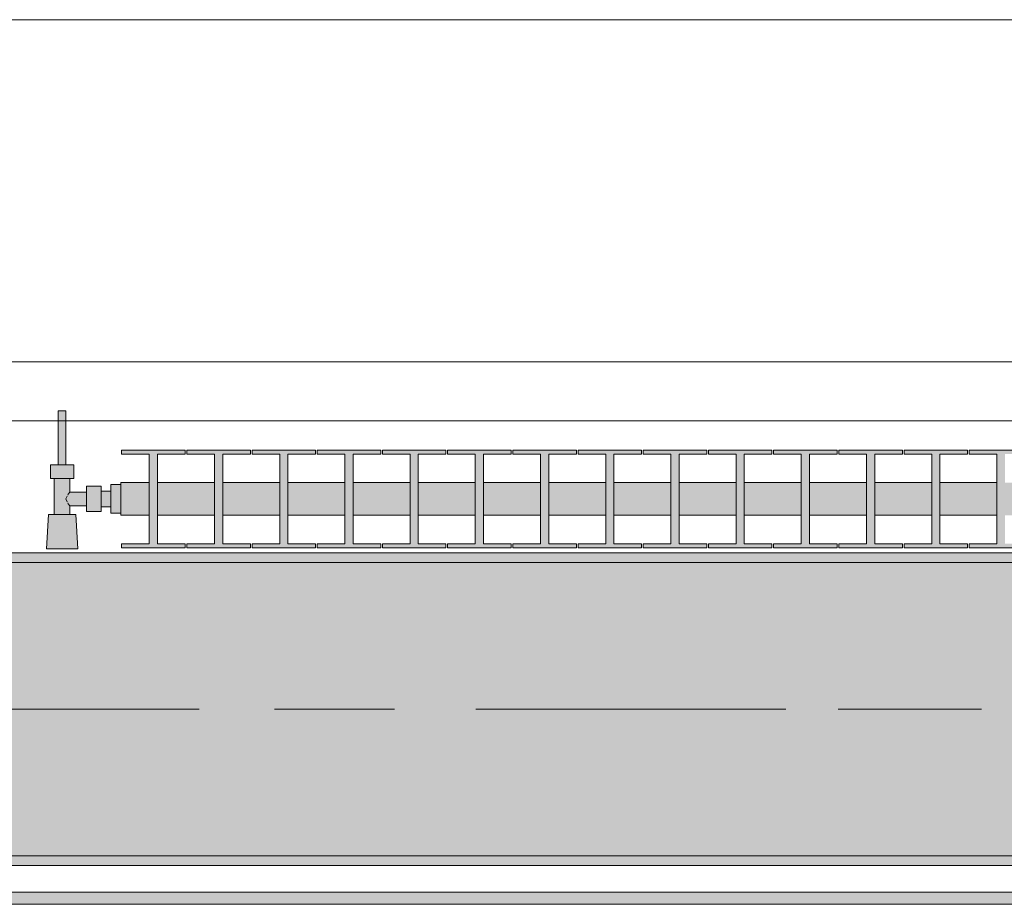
# Model space of a CAD drawing. Header units: metres. Extents: x -3.6 to 84.5, y -11 to 16.8.
# Tile 200 of 256: x 37.697 to 38.703, y 12.95 to 13.855. Entities that reach past the tile are written whole.
import ezdxf

# ---------------------------------------------------------------- set-up
doc = ezdxf.new("R2010")
doc.units = ezdxf.units.M
doc.header["$MEASUREMENT"] = 0
doc.linetypes.add('Achse', pattern=[0.2, 0.1, -0.05, 0, -0.05])
doc.linetypes.add('Strichlinie doppelt', pattern=[0.546806, 0.264583, -0.105833, 0.070556, -0.105833])
for name, color, linetype in [('451 - Universal.Achsen Raster', 7, 'Continuous'), ('604 - Struktur.Wand Aussen', 7, 'Continuous'), ('608 - Struktur.Träger', 7, 'Continuous'), ('801 - HKLSE.Heizung_ Klima_ Lüftung', 7, 'Continuous'), ('Neubau_653 - Abdeckung.TB Verkofferung', 7, 'Continuous')]:
    doc.layers.add(name, color=color, linetype=linetype)
pattern_1 = [(45, (0, 0), (-0.01767767, 0.01767767), [0, -0.025])]

msp = doc.modelspace()

# ---------------------------------------------------------------- hatches: boundary and pattern name
at = {"layer": '608 - Struktur.Träger', "linetype": 'Continuous', "lineweight": 0, "true_color": 0x000000}
h = msp.add_hatch(dxfattribs=at)
h.set_pattern_fill('Gips_0001', color=18, style=0, pattern_type=2)
h.set_pattern_definition(pattern_1)
h.paths.add_polyline_path([(36.69, 13.3), (39.97, 13.3), (39.97, 13.31), (36.69, 13.31)])
h = msp.add_hatch(dxfattribs=at)
h.set_pattern_fill('Beton__Stahlbeton_0001', color=18, style=0, pattern_type=2)
h.set_pattern_definition([(45, (0, 0), (-0.0848528, 0.0848528), []), (45, (-0.04243, 0.04243), (-0.0848528, 0.0848528), [0.09, -0.03])])
h.paths.add_polyline_path([(15.09, 13.3), (14.78, 13.3), (14.78, 13), (15.09, 13), (18.37, 13), (18.69, 13), (21.97, 13), (22.29, 13), (25.57, 13), (25.89, 13), (29.17, 13), (29.49, 13), (32.77, 13), (33.09, 13), (36.37, 13), (36.69, 13), (39.97, 13), (40.29, 13), (43.57, 13), (43.89, 13), (47.17, 13), (47.48, 13), (47.48, 13.3), (47.17, 13.3), (43.89, 13.3), (43.57, 13.3), (40.29, 13.3), (39.97, 13.3), (36.69, 13.3), (36.37, 13.3), (33.09, 13.3), (32.77, 13.3), (29.49, 13.3), (29.17, 13.3), (25.89, 13.3), (25.57, 13.3), (22.29, 13.3), (21.97, 13.3), (18.69, 13.3), (18.37, 13.3)])
h = msp.add_hatch(dxfattribs=at)
h.set_pattern_fill('Gips_0001', color=18, style=0, pattern_type=2)
h.set_pattern_definition(pattern_1)
h.paths.add_polyline_path([(36.69, 12.99), (39.97, 12.99), (39.97, 13), (36.69, 13)])
at = {"layer": '801 - HKLSE.Heizung_ Klima_ Lüftung', "linetype": 'Continuous', "lineweight": 0, "true_color": 0x3a3a3a}
for points in [[(37.8, 13.3503), (37.8, 13.3797), (37.79, 13.3797), (37.79, 13.373), (37.78, 13.373), (37.78, 13.378), (37.765, 13.378), (37.765, 13.372), (37.748, 13.372), (37.748, 13.386), (37.752, 13.386), (37.752, 13.4), (37.744, 13.4), (37.744, 13.455), (37.736, 13.455), (37.736, 13.4), (37.728, 13.4), (37.728, 13.386), (37.732, 13.386), (37.732, 13.349), (37.726, 13.349), (37.724, 13.314), (37.756, 13.314), (37.754, 13.349), (37.748, 13.349), (37.748, 13.358), (37.765, 13.358), (37.765, 13.352), (37.78, 13.352), (37.78, 13.357), (37.79, 13.357), (37.79, 13.3503)], [(37.8, 13.3817), (37.8, 13.3483), (37.8292, 13.3483), (37.8292, 13.3192), (37.8008, 13.3192), (37.8008, 13.315), (37.8658, 13.315), (37.8658, 13.3192), (37.8375, 13.3192), (37.8375, 13.3483), (37.8958, 13.3483), (37.8958, 13.3192), (37.8675, 13.3192), (37.8675, 13.315), (37.9325, 13.315), (37.9325, 13.3192), (37.9042, 13.3192), (37.9042, 13.3483), (37.9625, 13.3483), (37.9625, 13.3192), (37.9342, 13.3192), (37.9342, 13.315), (37.9992, 13.315), (37.9992, 13.3192), (37.9708, 13.3192), (37.9708, 13.3483), (38.0292, 13.3483), (38.0292, 13.3192), (38.0008, 13.3192), (38.0008, 13.315), (38.0658, 13.315), (38.0658, 13.3192), (38.0375, 13.3192), (38.0375, 13.3483), (38.0958, 13.3483), (38.0958, 13.3192), (38.0675, 13.3192), (38.0675, 13.315), (38.1325, 13.315), (38.1325, 13.3192), (38.1042, 13.3192), (38.1042, 13.3483), (38.1625, 13.3483), (38.1625, 13.3192), (38.1342, 13.3192), (38.1342, 13.315), (38.1992, 13.315), (38.1992, 13.3192), (38.1708, 13.3192), (38.1708, 13.3483), (38.2292, 13.3483), (38.2292, 13.3192), (38.2008, 13.3192), (38.2008, 13.315), (38.2658, 13.315), (38.2658, 13.3192), (38.2375, 13.3192), (38.2375, 13.3483), (38.2958, 13.3483), (38.2958, 13.3192), (38.2675, 13.3192), (38.2675, 13.315), (38.3325, 13.315), (38.3325, 13.3192), (38.3042, 13.3192), (38.3042, 13.3483), (38.3625, 13.3483), (38.3625, 13.3192), (38.3342, 13.3192), (38.3342, 13.315), (38.3992, 13.315), (38.3992, 13.3192), (38.3708, 13.3192), (38.3708, 13.3483), (38.4292, 13.3483), (38.4292, 13.3192), (38.4008, 13.3192), (38.4008, 13.315), (38.4658, 13.315), (38.4658, 13.3192), (38.4375, 13.3192), (38.4375, 13.3483), (38.4958, 13.3483), (38.4958, 13.3192), (38.4675, 13.3192), (38.4675, 13.315), (38.5325, 13.315), (38.5325, 13.3192), (38.5042, 13.3192), (38.5042, 13.3483), (38.5625, 13.3483), (38.5625, 13.3192), (38.5342, 13.3192), (38.5342, 13.315), (38.5992, 13.315), (38.5992, 13.3192), (38.5708, 13.3192), (38.5708, 13.3483), (38.6292, 13.3483), (38.6292, 13.3192), (38.6008, 13.3192), (38.6008, 13.315), (38.6658, 13.315), (38.6658, 13.3192), (38.6375, 13.3192), (38.6375, 13.3483), (38.6958, 13.3483), (38.6958, 13.3192), (38.6675, 13.3192), (38.6675, 13.315), (38.7325, 13.315), (38.7325, 13.3192), (38.7042, 13.3192), (38.7042, 13.3483), (38.7625, 13.3483), (38.7625, 13.3192), (38.7342, 13.3192), (38.7342, 13.315), (38.7992, 13.315), (38.7992, 13.3192), (38.7708, 13.3192), (38.7708, 13.3483), (38.8, 13.3483), (38.8, 13.3817), (38.7708, 13.3817), (38.7708, 13.4108), (38.7992, 13.4108), (38.7992, 13.415), (38.7342, 13.415), (38.7342, 13.4108), (38.7625, 13.4108), (38.7625, 13.3817), (38.7042, 13.3817), (38.7042, 13.4108), (38.7325, 13.4108), (38.7325, 13.415), (38.6675, 13.415), (38.6675, 13.4108), (38.6958, 13.4108), (38.6958, 13.3817), (38.6375, 13.3817), (38.6375, 13.4108), (38.6658, 13.4108), (38.6658, 13.415), (38.6008, 13.415), (38.6008, 13.4108), (38.6292, 13.4108), (38.6292, 13.3817), (38.5708, 13.3817), (38.5708, 13.4108), (38.5992, 13.4108), (38.5992, 13.415), (38.5342, 13.415), (38.5342, 13.4108), (38.5625, 13.4108), (38.5625, 13.3817), (38.5042, 13.3817), (38.5042, 13.4108), (38.5325, 13.4108), (38.5325, 13.415), (38.4675, 13.415), (38.4675, 13.4108), (38.4958, 13.4108), (38.4958, 13.3817), (38.4375, 13.3817), (38.4375, 13.4108), (38.4658, 13.4108), (38.4658, 13.415), (38.4008, 13.415), (38.4008, 13.4108), (38.4292, 13.4108), (38.4292, 13.3817), (38.3708, 13.3817), (38.3708, 13.4108), (38.3992, 13.4108), (38.3992, 13.415), (38.3342, 13.415), (38.3342, 13.4108), (38.3625, 13.4108), (38.3625, 13.3817), (38.3042, 13.3817), (38.3042, 13.4108), (38.3325, 13.4108), (38.3325, 13.415), (38.2675, 13.415), (38.2675, 13.4108), (38.2958, 13.4108), (38.2958, 13.3817), (38.2375, 13.3817), (38.2375, 13.4108), (38.2658, 13.4108), (38.2658, 13.415), (38.2008, 13.415), (38.2008, 13.4108), (38.2292, 13.4108), (38.2292, 13.3817), (38.1708, 13.3817), (38.1708, 13.4108), (38.1992, 13.4108), (38.1992, 13.415), (38.1342, 13.415), (38.1342, 13.4108), (38.1625, 13.4108), (38.1625, 13.3817), (38.1042, 13.3817), (38.1042, 13.4108), (38.1325, 13.4108), (38.1325, 13.415), (38.0675, 13.415), (38.0675, 13.4108), (38.0958, 13.4108), (38.0958, 13.3817), (38.0375, 13.3817), (38.0375, 13.4108), (38.0658, 13.4108), (38.0658, 13.415), (38.0008, 13.415), (38.0008, 13.4108), (38.0292, 13.4108), (38.0292, 13.3817), (37.9708, 13.3817), (37.9708, 13.4108), (37.9992, 13.4108), (37.9992, 13.415), (37.9342, 13.415), (37.9342, 13.4108), (37.9625, 13.4108), (37.9625, 13.3817), (37.9042, 13.3817), (37.9042, 13.4108), (37.9325, 13.4108), (37.9325, 13.415), (37.8675, 13.415), (37.8675, 13.4108), (37.8958, 13.4108), (37.8958, 13.3817), (37.8375, 13.3817), (37.8375, 13.4108), (37.8658, 13.4108), (37.8658, 13.415), (37.8008, 13.415), (37.8008, 13.4108), (37.8292, 13.4108), (37.8292, 13.3817)]]:
    msp.add_hatch(color=250, dxfattribs=at).paths.add_polyline_path(points)
at = {"layer": 'Neubau_653 - Abdeckung.TB Verkofferung', "linetype": 'Continuous', "lineweight": 0, "true_color": 0x000000}
h = msp.add_hatch(dxfattribs=at)
h.set_pattern_fill('Gips_0001', color=18, style=0, pattern_type=2)
h.set_pattern_definition(pattern_1)
h.paths.add_polyline_path([(36.72, 12.9505), (40.2375, 12.9505), (40.2375, 12.963), (36.72, 12.963)])

# ---------------------------------------------------------------- linework, layer by layer
at = {"layer": '451 - Universal.Achsen Raster', "color": 160, "linetype": 'Strichlinie doppelt', "lineweight": 9, "true_color": 0x3232ff}
msp.add_line((64.935, 13.15), (-3.175, 13.15), dxfattribs=at)
at = {"layer": '604 - Struktur.Wand Aussen', "color": 7, "linetype": 'Continuous', "lineweight": 13}
for p, q in [((39.53, 13.855), (37.13, 13.855)), ((37.13, 13.445), (39.53, 13.445))]:
    msp.add_line(p, q, dxfattribs=at)
at = {"layer": '608 - Struktur.Träger', "color": 7, "linetype": 'Continuous', "lineweight": 13}
for p, q in [((14.78, 13.31), (47.48, 13.31)), ((39.97, 13.3), (36.69, 13.3)), ((14.78, 12.99), (47.48, 12.99))]:
    msp.add_line(p, q, dxfattribs=at)
at = {"layer": '608 - Struktur.Träger', "color": 7, "linetype": 'Continuous', "lineweight": 5}
for p, q in [((39.97, 13.31), (36.69, 13.31)), ((39.97, 12.99), (36.69, 12.99))]:
    msp.add_line(p, q, dxfattribs=at)
at = {"layer": '608 - Struktur.Träger', "color": 7, "linetype": 'Achse', "lineweight": 9}
msp.add_line((14.78, 13.15), (47.48, 13.15), dxfattribs=at)
at = {"layer": '608 - Struktur.Träger', "color": 7, "linetype": 'Continuous', "lineweight": 13, "flags": 128}
msp.add_lwpolyline([(47.48, 13), (47.17, 13), (43.89, 13), (43.57, 13), (40.29, 13), (39.97, 13), (36.69, 13), (36.37, 13), (33.09, 13), (32.77, 13), (29.49, 13), (29.17, 13), (25.89, 13), (25.57, 13), (22.29, 13), (21.97, 13), (18.69, 13), (18.37, 13), (15.09, 13), (14.78, 13)], dxfattribs=at)
at = {"layer": '801 - HKLSE.Heizung_ Klima_ Lüftung', "color": 7, "linetype": 'Continuous', "lineweight": 5, "true_color": 0xebebeb}
for p, q in [((37.7372, 13.455), (37.736, 13.455)), ((37.736, 13.455), (37.736, 13.4)), ((37.74, 13.455), (37.7372, 13.455)), ((37.7428, 13.455), (37.74, 13.455)), ((37.744, 13.455), (37.7428, 13.455)), ((37.744, 13.455), (37.744, 13.4)), ((37.8008, 13.415), (37.8008, 13.4108)), ((37.8658, 13.415), (37.8008, 13.415)), ((37.8008, 13.415), (37.8008, 13.4108)), ((37.8008, 13.4108), (37.8292, 13.4108)), ((37.8292, 13.4108), (37.8292, 13.3192)), ((37.8375, 13.3192), (37.8375, 13.4108)), ((37.8375, 13.4108), (37.8658, 13.4108)), ((37.8658, 13.4108), (37.8658, 13.415)), ((37.8675, 13.415), (37.8675, 13.4108)), ((37.9325, 13.415), (37.8675, 13.415)), ((37.8675, 13.415), (37.8675, 13.4108)), ((37.8675, 13.4108), (37.8958, 13.4108)), ((37.8958, 13.4108), (37.8958, 13.3192)), ((37.9042, 13.3192), (37.9042, 13.4108)), ((37.9042, 13.4108), (37.9325, 13.4108)), ((37.9325, 13.4108), (37.9325, 13.415)), ((37.9325, 13.4108), (37.9325, 13.415)), ((37.9992, 13.415), (37.9342, 13.415)), ((37.9342, 13.415), (37.9342, 13.4108)), ((37.9342, 13.4108), (37.9625, 13.4108)), ((37.9625, 13.4108), (37.9625, 13.3192)), ((37.9708, 13.3192), (37.9708, 13.4108)), ((37.9708, 13.4108), (37.9992, 13.4108)), ((37.9992, 13.4108), (37.9992, 13.415)), ((37.9992, 13.4108), (37.9992, 13.415)), ((38.0658, 13.415), (38.0008, 13.415)), ((38.0008, 13.415), (38.0008, 13.4108)), ((38.0008, 13.4108), (38.0292, 13.4108)), ((38.0292, 13.4108), (38.0292, 13.3192)), ((38.0375, 13.3192), (38.0375, 13.4108)), ((38.0375, 13.4108), (38.0658, 13.4108)), ((38.0658, 13.4108), (38.0658, 13.415)), ((38.0675, 13.415), (38.0675, 13.4108)), ((38.1325, 13.415), (38.0675, 13.415)), ((38.0675, 13.415), (38.0675, 13.4108)), ((38.0675, 13.4108), (38.0958, 13.4108)), ((38.0958, 13.4108), (38.0958, 13.3192)), ((38.1042, 13.3192), (38.1042, 13.4108)), ((38.1042, 13.4108), (38.1325, 13.4108)), ((38.1325, 13.4108), (38.1325, 13.415)), ((38.1325, 13.4108), (38.1325, 13.415)), ((38.1992, 13.415), (38.1342, 13.415)), ((38.1342, 13.415), (38.1342, 13.4108)), ((38.1342, 13.4108), (38.1625, 13.4108)), ((38.1625, 13.4108), (38.1625, 13.3192)), ((38.1708, 13.3192), (38.1708, 13.4108)), ((38.1708, 13.4108), (38.1992, 13.4108)), ((38.1992, 13.4108), (38.1992, 13.415)), ((38.2008, 13.415), (38.2008, 13.4108)), ((38.2658, 13.415), (38.2008, 13.415)), ((38.2008, 13.415), (38.2008, 13.4108)), ((38.2008, 13.4108), (38.2292, 13.4108)), ((38.2292, 13.4108), (38.2292, 13.3192)), ((38.2375, 13.3192), (38.2375, 13.4108)), ((38.2375, 13.4108), (38.2658, 13.4108)), ((38.2658, 13.4108), (38.2658, 13.415)), ((38.3325, 13.415), (38.2675, 13.415)), ((38.2675, 13.415), (38.2675, 13.4108)), ((38.2675, 13.4108), (38.2958, 13.4108)), ((38.2958, 13.4108), (38.2958, 13.3192)), ((38.3042, 13.3192), (38.3042, 13.4108)), ((38.3042, 13.4108), (38.3325, 13.4108)), ((38.3325, 13.4108), (38.3325, 13.415)), ((38.3325, 13.4108), (38.3325, 13.415)), ((38.3992, 13.415), (38.3342, 13.415)), ((38.3342, 13.415), (38.3342, 13.4108)), ((38.3342, 13.4108), (38.3625, 13.4108)), ((38.3625, 13.4108), (38.3625, 13.3192)), ((38.3708, 13.3192), (38.3708, 13.4108)), ((38.3708, 13.4108), (38.3992, 13.4108)), ((38.3992, 13.4108), (38.3992, 13.415)), ((38.3992, 13.4108), (38.3992, 13.415)), ((38.4008, 13.415), (38.4008, 13.4108)), ((38.4658, 13.415), (38.4008, 13.415)), ((38.4008, 13.415), (38.4008, 13.4108)), ((38.4008, 13.4108), (38.4292, 13.4108)), ((38.4292, 13.4108), (38.4292, 13.3192)), ((38.4375, 13.3192), (38.4375, 13.4108)), ((38.4375, 13.4108), (38.4658, 13.4108)), ((38.4658, 13.4108), (38.4658, 13.415)), ((38.5325, 13.415), (38.4675, 13.415)), ((38.4675, 13.415), (38.4675, 13.4108)), ((38.4675, 13.4108), (38.4958, 13.4108)), ((38.4958, 13.4108), (38.4958, 13.3192)), ((38.5042, 13.3192), (38.5042, 13.4108)), ((38.5042, 13.4108), (38.5325, 13.4108)), ((38.5325, 13.4108), (38.5325, 13.415)), ((38.5992, 13.415), (38.5342, 13.415)), ((38.5342, 13.415), (38.5342, 13.4108)), ((38.5342, 13.4108), (38.5625, 13.4108)), ((38.5625, 13.4108), (38.5625, 13.3192)), ((38.5708, 13.3192), (38.5708, 13.4108)), ((38.5708, 13.4108), (38.5992, 13.4108)), ((38.5992, 13.4108), (38.5992, 13.415)), ((38.5992, 13.4108), (38.5992, 13.415)), ((38.6008, 13.415), (38.6008, 13.4108)), ((38.6658, 13.415), (38.6008, 13.415)), ((38.6008, 13.415), (38.6008, 13.4108)), ((38.6008, 13.4108), (38.6292, 13.4108)), ((38.6292, 13.4108), (38.6292, 13.3192)), ((38.6375, 13.3192), (38.6375, 13.4108)), ((38.6375, 13.4108), (38.6658, 13.4108)), ((38.6658, 13.4108), (38.6658, 13.415)), ((38.6675, 13.415), (38.6675, 13.4108)), ((38.7325, 13.415), (38.6675, 13.415)), ((38.6675, 13.415), (38.6675, 13.4108)), ((38.6675, 13.4108), (38.6958, 13.4108)), ((38.6958, 13.4108), (38.6958, 13.3192)), ((37.734, 13.4), (37.728, 13.4)), ((37.728, 13.4), (37.728, 13.386)), ((37.746, 13.4), (37.734, 13.4)), ((37.7372, 13.4), (37.736, 13.4)), ((37.74, 13.4), (37.7372, 13.4)), ((37.7428, 13.4), (37.74, 13.4)), ((37.744, 13.4), (37.7428, 13.4)), ((37.752, 13.4), (37.746, 13.4)), ((37.752, 13.4), (37.752, 13.386)), ((37.734, 13.386), (37.728, 13.386)), ((37.732, 13.386), (37.732, 13.349)), ((37.746, 13.386), (37.734, 13.386)), ((37.752, 13.386), (37.746, 13.386)), ((37.748, 13.386), (37.748, 13.372)), ((37.79, 13.3797), (37.79, 13.365)), ((37.79, 13.3797), (37.8, 13.3797)), ((37.79, 13.3797), (37.79, 13.365)), ((37.79, 13.3797), (37.8, 13.3797)), ((37.8, 13.3817), (37.8, 13.3768)), ((37.8, 13.3817), (37.8292, 13.3817)), ((37.8375, 13.3817), (37.8958, 13.3817)), ((37.9042, 13.3817), (37.9625, 13.3817)), ((37.9708, 13.3817), (38.0292, 13.3817)), ((38.0375, 13.3817), (38.0958, 13.3817)), ((38.1042, 13.3817), (38.1625, 13.3817)), ((38.1708, 13.3817), (38.2292, 13.3817)), ((38.2375, 13.3817), (38.2958, 13.3817)), ((38.3042, 13.3817), (38.3625, 13.3817)), ((38.3708, 13.3817), (38.4292, 13.3817)), ((38.4375, 13.3817), (38.4958, 13.3817)), ((38.5042, 13.3817), (38.5625, 13.3817)), ((38.5708, 13.3817), (38.6292, 13.3817)), ((38.6375, 13.3817), (38.6958, 13.3817)), ((37.7463, 13.3699), (37.7458, 13.3689)), ((37.748, 13.372), (37.7463, 13.3699)), ((37.748, 13.372), (37.765, 13.372)), ((37.765, 13.378), (37.765, 13.3715)), ((37.765, 13.378), (37.78, 13.378)), ((37.765, 13.3715), (37.765, 13.3585)), ((37.78, 13.378), (37.78, 13.3715)), ((37.78, 13.373), (37.79, 13.373)), ((37.78, 13.3715), (37.78, 13.3585)), ((37.79, 13.373), (37.79, 13.3707)), ((37.79, 13.3707), (37.79, 13.365)), ((37.8, 13.3768), (37.8, 13.365)), ((37.7453, 13.3679), (37.7439, 13.365)), ((37.7439, 13.365), (37.7453, 13.3621)), ((37.7458, 13.3611), (37.7463, 13.3601)), ((37.7463, 13.3601), (37.748, 13.358)), ((37.765, 13.3585), (37.765, 13.352)), ((37.78, 13.3585), (37.78, 13.352)), ((37.79, 13.365), (37.79, 13.3503)), ((37.79, 13.365), (37.79, 13.3503)), ((37.79, 13.365), (37.79, 13.3593)), ((37.79, 13.3593), (37.79, 13.357)), ((37.8, 13.365), (37.8, 13.3532)), ((37.726, 13.349), (37.724, 13.314)), ((37.7301, 13.349), (37.726, 13.349)), ((37.74, 13.349), (37.7301, 13.349)), ((37.7499, 13.349), (37.74, 13.349)), ((37.748, 13.358), (37.748, 13.349)), ((37.748, 13.358), (37.765, 13.358)), ((37.754, 13.349), (37.7499, 13.349)), ((37.754, 13.349), (37.756, 13.314)), ((37.765, 13.352), (37.78, 13.352)), ((37.78, 13.357), (37.79, 13.357)), ((37.79, 13.3503), (37.8, 13.3503)), ((37.79, 13.3503), (37.8, 13.3503)), ((37.79, 13.3503), (37.8, 13.3503)), ((37.79, 13.3503), (37.8, 13.3503)), ((37.8, 13.3532), (37.8, 13.3483)), ((37.8, 13.3483), (37.8292, 13.3483)), ((37.8375, 13.3483), (37.8958, 13.3483)), ((37.9042, 13.3483), (37.9625, 13.3483)), ((37.9708, 13.3483), (38.0292, 13.3483)), ((38.0375, 13.3483), (38.0958, 13.3483)), ((38.1042, 13.3483), (38.1625, 13.3483)), ((38.1708, 13.3483), (38.2292, 13.3483)), ((38.2375, 13.3483), (38.2958, 13.3483)), ((38.3042, 13.3483), (38.3625, 13.3483)), ((38.3708, 13.3483), (38.4292, 13.3483)), ((38.4375, 13.3483), (38.4958, 13.3483)), ((38.5042, 13.3483), (38.5625, 13.3483)), ((38.5708, 13.3483), (38.6292, 13.3483)), ((38.6375, 13.3483), (38.6958, 13.3483)), ((37.8008, 13.3192), (37.8008, 13.315)), ((37.8292, 13.3192), (37.8008, 13.3192)), ((37.8008, 13.3192), (37.8008, 13.315)), ((37.8658, 13.3192), (37.8375, 13.3192)), ((37.8658, 13.315), (37.8658, 13.3192)), ((37.8675, 13.3192), (37.8675, 13.315)), ((37.8958, 13.3192), (37.8675, 13.3192)), ((37.8675, 13.3192), (37.8675, 13.315)), ((37.9325, 13.3192), (37.9042, 13.3192)), ((37.9325, 13.315), (37.9325, 13.3192)), ((37.9325, 13.315), (37.9325, 13.3192)), ((37.9625, 13.3192), (37.9342, 13.3192)), ((37.9342, 13.3192), (37.9342, 13.315)), ((37.9992, 13.3192), (37.9708, 13.3192)), ((37.9992, 13.315), (37.9992, 13.3192)), ((37.9992, 13.315), (37.9992, 13.3192)), ((38.0292, 13.3192), (38.0008, 13.3192)), ((38.0008, 13.3192), (38.0008, 13.315)), ((38.0658, 13.3192), (38.0375, 13.3192)), ((38.0658, 13.315), (38.0658, 13.3192)), ((38.0675, 13.3192), (38.0675, 13.315)), ((38.0958, 13.3192), (38.0675, 13.3192)), ((38.0675, 13.3192), (38.0675, 13.315)), ((38.1325, 13.3192), (38.1042, 13.3192)), ((38.1325, 13.315), (38.1325, 13.3192)), ((38.1325, 13.315), (38.1325, 13.3192)), ((38.1625, 13.3192), (38.1342, 13.3192)), ((38.1342, 13.3192), (38.1342, 13.315)), ((38.1992, 13.3192), (38.1708, 13.3192)), ((38.1992, 13.315), (38.1992, 13.3192)), ((38.2008, 13.3192), (38.2008, 13.315)), ((38.2292, 13.3192), (38.2008, 13.3192)), ((38.2008, 13.3192), (38.2008, 13.315)), ((38.2658, 13.3192), (38.2375, 13.3192)), ((38.2658, 13.315), (38.2658, 13.3192)), ((38.2958, 13.3192), (38.2675, 13.3192)), ((38.2675, 13.3192), (38.2675, 13.315)), ((38.3325, 13.3192), (38.3042, 13.3192)), ((38.3325, 13.315), (38.3325, 13.3192)), ((38.3325, 13.315), (38.3325, 13.3192)), ((38.3625, 13.3192), (38.3342, 13.3192)), ((38.3342, 13.3192), (38.3342, 13.315)), ((38.3992, 13.3192), (38.3708, 13.3192)), ((38.3992, 13.315), (38.3992, 13.3192)), ((38.3992, 13.315), (38.3992, 13.3192)), ((38.4008, 13.3192), (38.4008, 13.315)), ((38.4292, 13.3192), (38.4008, 13.3192)), ((38.4008, 13.3192), (38.4008, 13.315)), ((38.4658, 13.3192), (38.4375, 13.3192)), ((38.4658, 13.315), (38.4658, 13.3192)), ((38.4958, 13.3192), (38.4675, 13.3192)), ((38.4675, 13.3192), (38.4675, 13.315)), ((38.5325, 13.3192), (38.5042, 13.3192)), ((38.5325, 13.315), (38.5325, 13.3192)), ((38.5625, 13.3192), (38.5342, 13.3192)), ((38.5342, 13.3192), (38.5342, 13.315)), ((38.5992, 13.3192), (38.5708, 13.3192)), ((38.5992, 13.315), (38.5992, 13.3192)), ((38.5992, 13.315), (38.5992, 13.3192)), ((38.6008, 13.3192), (38.6008, 13.315)), ((38.6292, 13.3192), (38.6008, 13.3192)), ((38.6008, 13.3192), (38.6008, 13.315)), ((38.6658, 13.3192), (38.6375, 13.3192)), ((38.6658, 13.315), (38.6658, 13.3192)), ((38.6675, 13.3192), (38.6675, 13.315)), ((38.6958, 13.3192), (38.6675, 13.3192)), ((38.6675, 13.3192), (38.6675, 13.315)), ((37.7287, 13.314), (37.724, 13.314)), ((37.724, 13.314), (37.7287, 13.314)), ((37.74, 13.314), (37.7287, 13.314)), ((37.7287, 13.314), (37.74, 13.314)), ((37.7513, 13.314), (37.74, 13.314)), ((37.74, 13.314), (37.7513, 13.314)), ((37.7513, 13.314), (37.756, 13.314)), ((37.756, 13.314), (37.7513, 13.314)), ((37.8008, 13.315), (37.8658, 13.315)), ((37.8008, 13.315), (37.8658, 13.315)), ((37.8675, 13.315), (37.9325, 13.315)), ((37.8675, 13.315), (37.9325, 13.315)), ((37.9342, 13.315), (37.9992, 13.315)), ((37.9342, 13.315), (37.9992, 13.315)), ((38.0008, 13.315), (38.0658, 13.315)), ((38.0008, 13.315), (38.0658, 13.315)), ((38.0675, 13.315), (38.1325, 13.315)), ((38.0675, 13.315), (38.1325, 13.315)), ((38.1342, 13.315), (38.1992, 13.315)), ((38.1342, 13.315), (38.1992, 13.315)), ((38.2008, 13.315), (38.2658, 13.315)), ((38.2008, 13.315), (38.2658, 13.315)), ((38.2675, 13.315), (38.3325, 13.315)), ((38.2675, 13.315), (38.3325, 13.315)), ((38.3342, 13.315), (38.3992, 13.315)), ((38.3342, 13.315), (38.3992, 13.315)), ((38.4008, 13.315), (38.4658, 13.315)), ((38.4008, 13.315), (38.4658, 13.315)), ((38.4675, 13.315), (38.5325, 13.315)), ((38.4675, 13.315), (38.5325, 13.315)), ((38.5342, 13.315), (38.5992, 13.315)), ((38.5342, 13.315), (38.5992, 13.315)), ((38.6008, 13.315), (38.6658, 13.315)), ((38.6008, 13.315), (38.6658, 13.315)), ((38.6675, 13.315), (38.7325, 13.315)), ((38.6675, 13.315), (38.7325, 13.315))]:
    msp.add_line(p, q, dxfattribs=at)
at = {"layer": 'Neubau_653 - Abdeckung.TB Verkofferung', "color": 1, "linetype": 'Continuous', "lineweight": 9}
for p, q in [((15.11, 13.505), (47.24, 13.505)), ((22.05, 12.9505), (47.24, 12.9505))]:
    msp.add_line(p, q, dxfattribs=at)
at = {"layer": 'Neubau_653 - Abdeckung.TB Verkofferung', "color": 1, "linetype": 'Continuous', "lineweight": 5}
for p, q in [((40.2375, 12.99), (36.72, 12.99)), ((40.2375, 12.963), (36.72, 12.963)), ((40.2375, 12.9505), (36.72, 12.9505))]:
    msp.add_line(p, q, dxfattribs=at)

doc.saveas('drawing.dxf')
